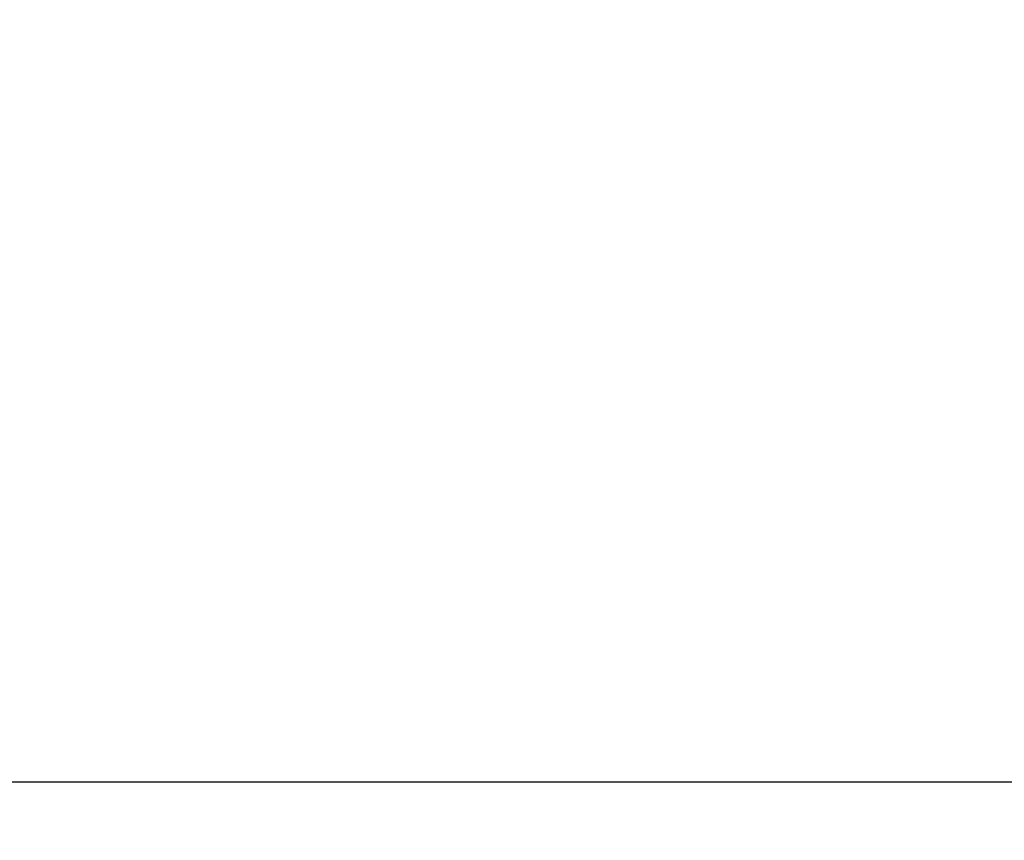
# Model space of a CAD drawing. Header units: inches. Extents: x 0.1 to 87.3, y 0.1 to 33.9.
# Tile 4 of 140: x 3.1 to 5.2, y 19 to 20.7. Entities that reach past the tile are written whole.
import ezdxf

# ---------------------------------------------------------------- set-up
doc = ezdxf.new("R2010")
doc.units = ezdxf.units.IN
doc.header["$MEASUREMENT"] = 0
doc.layers.add('DIMENSIONS', color=171, linetype='Continuous')
doc.styles.add('SLDTEXTSTYLE0', font='TXT', dxfattribs={"width": 0.75})
doc.dimstyles.new('SLDDIMSTYLE0', dxfattribs={"dimtxt": 0.125, "dimasz": 0.13, "dimexe": 0, "dimexo": 0.0625, "dimgap": 0.03125, "dimtad": 0, "dimtih": 1, "dimtoh": 1, "dimdec": 4, "dimlfac": 1.333333, "dimrnd": 1e-09, "dimzin": 4, "dimdsep": 46, "dimtxsty": 'SLDTEXTSTYLE0', "dimsah": 1, "dimcen": 0.09, "dimadec": 0, "dimazin": 1, "dimtfac": 1, "dimtdec": 4, "dimtofl": 0, "dimtmove": 0, "dimatfit": 3, "dimfxl": 0, "dimfrac": 2, "dimtolj": 1, "dimtzin": 12, "dimarcsym": 0})

# ---------------------------------------------------------------- blocks, each defined once
blk = doc.blocks.new('_D_4')
at = {"layer": 'DIMENSIONS'}
for p, q in [((2.5885, 22.5365), (2.5885, 18.9646)), ((31.3982, 22.2046), (31.3982, 18.9646)), ((2.5885, 19.0896), (16.7949, 19.0896)), ((31.3982, 19.0896), (17.4421, 19.0896))]:
    blk.add_line(p, q, dxfattribs=at)
for centre, start, end in [((17.0167, 19.0769), 153.4349, 206.5651), ((17.2202, 19.0769), 333.4349, 26.5651)]:
    blk.add_arc(centre, 0.2219, start, end, dxfattribs=at)
for points in [[(2.5885, 19.0896), (2.7185, 19.0696), (2.7185, 19.1096)], [(31.3982, 19.0896), (31.2682, 19.1096), (31.2682, 19.0696)]]:
    blk.add_solid(points, dxfattribs=at)
at = {"layer": 'DIMENSIONS', "insert": (16.8183, 19.1389), "char_height": 0.125, "attachment_point": 1, "style": 'SLDTEXTSTYLE0'}
blk.add_mtext('38.4130', dxfattribs=at)

msp = doc.modelspace()

# ---------------------------------------------------------------- dimensions: what is measured, and where the dimension line sits
at = {"layer": 'DIMENSIONS'}
dim = msp.add_linear_dim(base=(31.39821, 19.089632), p1=(2.588479, 22.586453), p2=(31.39821, 22.254554), text='(<>)', dimstyle='SLDDIMSTYLE0', dxfattribs=at)
dim.commit()
dim.dimension.update_dxf_attribs({"geometry": '_D_4', "text_midpoint": (17.118469, 19.089632), "dimtype": 160})

doc.saveas('drawing.dxf')
